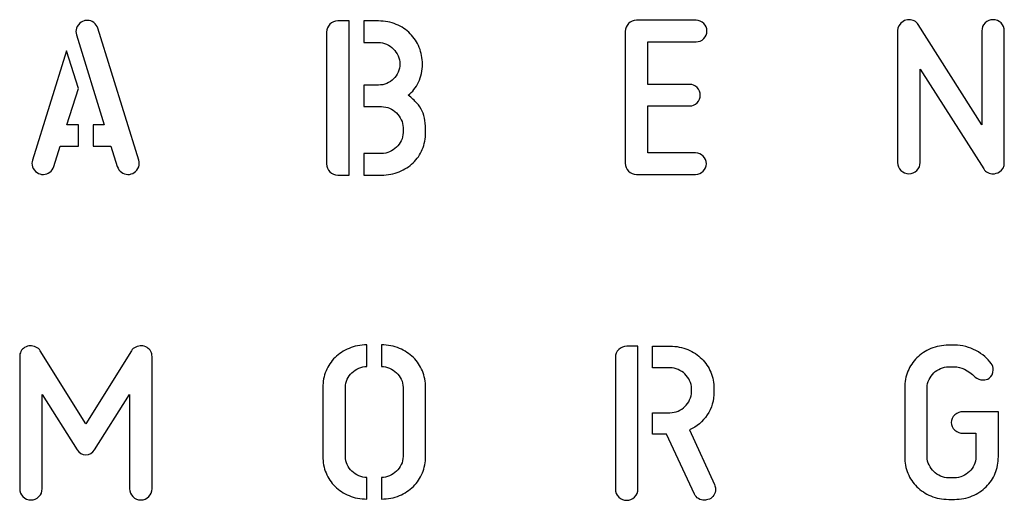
# Model space of a CAD drawing. Header units: millimetres. Extents: x -145 to 145, y -187 to 145.
# Tile 1 of 31: x -145 to -88, y -145 to -117. Entities that reach past the tile are written whole.
import ezdxf

# ---------------------------------------------------------------- set-up
doc = ezdxf.new("R2010")
doc.units = ezdxf.units.MM
doc.header["$MEASUREMENT"] = 0
doc.layers.add('Ebene 1', color=7, linetype='Continuous')

msp = doc.modelspace()

# ---------------------------------------------------------------- linework, layer by layer
at = {"layer": 'Ebene 1', "color": 1}
for points, knots in [([(-137.9263, -125.4345), (-137.9075, -125.5098), (-137.8981, -125.571), (-137.8981, -125.618), (-137.8981, -125.618), (-137.8981, -125.7591), (-137.9451, -125.8908), (-138.0392, -126.0131), (-138.0392, -126.0131), (-138.1333, -126.1354), (-138.2415, -126.2107), (-138.3638, -126.2389), (-138.3638, -126.2389), (-138.4202, -126.2577), (-138.4861, -126.2671), (-138.5613, -126.2671), (-138.5613, -126.2671), (-138.693, -126.2671), (-138.8153, -126.2248), (-138.9282, -126.1401), (-138.9282, -126.1401), (-139.0411, -126.0554), (-139.1211, -125.9472), (-139.1681, -125.8155), (-139.1681, -125.8155), (-139.1681, -125.8155), (-139.535, -124.6443), (-139.535, -124.6443), (-139.535, -124.6443), (-139.535, -124.6443), (-140.5651, -124.6443), (-140.5651, -124.6443), (-140.5651, -124.6443), (-140.5651, -124.6443), (-140.5651, -123.4025), (-140.5651, -123.4025), (-140.5651, -123.4025), (-140.5651, -123.4025), (-139.916, -123.4025), (-139.916, -123.4025), (-139.916, -123.4025), (-139.916, -123.4025), (-141.5246, -118.2097), (-141.5246, -118.2097), (-141.5246, -118.2097), (-141.5435, -118.1344), (-141.5529, -118.0733), (-141.5529, -118.0262), (-141.5529, -118.0262), (-141.5529, -117.8851), (-141.5058, -117.7534), (-141.4118, -117.6311), (-141.4118, -117.6311), (-141.3177, -117.5088), (-141.2095, -117.4336), (-141.0872, -117.4053), (-141.0872, -117.4053), (-141.0308, -117.3865), (-140.9649, -117.3771), (-140.8896, -117.3771), (-140.8896, -117.3771), (-140.7579, -117.3771), (-140.6356, -117.4194), (-140.5228, -117.5041), (-140.5228, -117.5041), (-140.4099, -117.5888), (-140.3299, -117.697), (-140.2829, -117.8287), (-140.2829, -117.8287), (-140.2829, -117.8287), (-137.9263, -125.4345), (-137.9263, -125.4345)], [0, 0, 0, 0, 0.0555556, 0.0555556, 0.0555556, 0.0555556, 0.1111111, 0.1111111, 0.1111111, 0.1111111, 0.1666667, 0.1666667, 0.1666667, 0.1666667, 0.2222222, 0.2222222, 0.2222222, 0.2222222, 0.2777778, 0.2777778, 0.2777778, 0.2777778, 0.3333333, 0.3333333, 0.3333333, 0.3333333, 0.3888889, 0.3888889, 0.3888889, 0.3888889, 0.4444444, 0.4444444, 0.4444444, 0.4444444, 0.5, 0.5, 0.5, 0.5, 0.5555556, 0.5555556, 0.5555556, 0.5555556, 0.6111111, 0.6111111, 0.6111111, 0.6111111, 0.6666667, 0.6666667, 0.6666667, 0.6666667, 0.7222222, 0.7222222, 0.7222222, 0.7222222, 0.7777778, 0.7777778, 0.7777778, 0.7777778, 0.8333333, 0.8333333, 0.8333333, 0.8333333, 0.8888889, 0.8888889, 0.8888889, 0.8888889, 0.9444444, 0.9444444, 0.9444444, 0.9444444, 1, 1, 1, 1]), ([(-125.798, -126.3034), (-125.798, -126.3034), (-126.4471, -126.3034), (-126.4471, -126.3034), (-126.4471, -126.3034), (-126.6259, -126.3034), (-126.7787, -126.2399), (-126.9057, -126.1129), (-126.9057, -126.1129), (-127.0327, -125.9859), (-127.0962, -125.833), (-127.0962, -125.6543), (-127.0962, -125.6543), (-127.0962, -125.6543), (-127.0962, -118.0625), (-127.0962, -118.0625), (-127.0962, -118.0625), (-127.0962, -117.8838), (-127.0327, -117.7309), (-126.9057, -117.6039), (-126.9057, -117.6039), (-126.7787, -117.4769), (-126.6259, -117.4134), (-126.4471, -117.4134), (-126.4471, -117.4134), (-126.4471, -117.4134), (-125.798, -117.4134), (-125.798, -117.4134), (-125.798, -117.4134), (-125.798, -117.4134), (-125.798, -126.3034), (-125.798, -126.3034)], [0, 0, 0, 0, 0.125, 0.125, 0.125, 0.125, 0.25, 0.25, 0.25, 0.25, 0.375, 0.375, 0.375, 0.375, 0.5, 0.5, 0.5, 0.5, 0.625, 0.625, 0.625, 0.625, 0.75, 0.75, 0.75, 0.75, 0.875, 0.875, 0.875, 0.875, 1, 1, 1, 1]), ([(-122.3831, -121.6891), (-122.1856, -121.849), (-122.0209, -122.0019), (-121.8892, -122.1477), (-121.8892, -122.1477), (-121.7575, -122.2935), (-121.6541, -122.4487), (-121.5788, -122.6133), (-121.5788, -122.6133), (-121.5035, -122.778), (-121.4518, -122.9591), (-121.4236, -123.1566), (-121.4236, -123.1566), (-121.3953, -123.3542), (-121.3812, -123.5847), (-121.3812, -123.8481), (-121.3812, -123.8481), (-121.3812, -124.1961), (-121.4447, -124.5207), (-121.5717, -124.8217), (-121.5717, -124.8217), (-121.6987, -125.1228), (-121.8751, -125.3815), (-122.1009, -125.5978), (-122.1009, -125.5978), (-122.3267, -125.8142), (-122.5948, -125.9859), (-122.9052, -126.1129), (-122.9052, -126.1129), (-123.2157, -126.2399), (-123.5543, -126.3034), (-123.9212, -126.3034), (-123.9212, -126.3034), (-123.9212, -126.3034), (-124.9513, -126.3034), (-124.9513, -126.3034), (-124.9513, -126.3034), (-124.9513, -126.3034), (-124.9513, -125.0616), (-124.9513, -125.0616), (-124.9513, -125.0616), (-124.9513, -125.0616), (-123.9212, -125.0616), (-123.9212, -125.0616), (-123.9212, -125.0616), (-123.7613, -125.0616), (-123.6061, -125.0287), (-123.4556, -124.9628), (-123.4556, -124.9628), (-123.3051, -124.897), (-123.1733, -124.81), (-123.0605, -124.7018), (-123.0605, -124.7018), (-122.9476, -124.5936), (-122.8558, -124.4666), (-122.7853, -124.3208), (-122.7853, -124.3208), (-122.7147, -124.175), (-122.6795, -124.0174), (-122.6795, -123.8481), (-122.6795, -123.8481), (-122.6795, -123.8481), (-122.6795, -123.5658), (-122.6795, -123.5658), (-122.6795, -123.5658), (-122.6795, -123.4059), (-122.7147, -123.2531), (-122.7853, -123.1072), (-122.7853, -123.1072), (-122.8558, -122.9614), (-122.9476, -122.8321), (-123.0605, -122.7192), (-123.0605, -122.7192), (-123.1733, -122.6063), (-123.3051, -122.5169), (-123.4556, -122.4511), (-123.4556, -122.4511), (-123.6061, -122.3852), (-123.7613, -122.3523), (-123.9212, -122.3523), (-123.9212, -122.3523), (-123.9212, -122.3523), (-124.9513, -122.3523), (-124.9513, -122.3523), (-124.9513, -122.3523), (-124.9513, -122.3523), (-124.9513, -121.1105), (-124.9513, -121.1105), (-124.9513, -121.1105), (-124.9513, -121.1105), (-124.1047, -121.1105), (-124.1047, -121.1105), (-124.1047, -121.1105), (-123.9353, -121.1105), (-123.7754, -121.0799), (-123.6249, -121.0188), (-123.6249, -121.0188), (-123.4744, -120.9576), (-123.3427, -120.8706), (-123.2298, -120.7577), (-123.2298, -120.7577), (-123.1169, -120.6448), (-123.0275, -120.5155), (-122.9617, -120.3697), (-122.9617, -120.3697), (-122.8958, -120.2239), (-122.8629, -120.0663), (-122.8629, -119.897), (-122.8629, -119.897), (-122.8629, -119.7276), (-122.8982, -119.5677), (-122.9687, -119.4172), (-122.9687, -119.4172), (-123.0393, -119.2667), (-123.131, -119.135), (-123.2439, -119.0221), (-123.2439, -119.0221), (-123.3568, -118.9092), (-123.4885, -118.8198), (-123.639, -118.754), (-123.639, -118.754), (-123.7895, -118.6881), (-123.9448, -118.6552), (-124.1047, -118.6552), (-124.1047, -118.6552), (-124.1047, -118.6552), (-124.9513, -118.6552), (-124.9513, -118.6552), (-124.9513, -118.6552), (-124.9513, -118.6552), (-124.9513, -117.4134), (-124.9513, -117.4134), (-124.9513, -117.4134), (-124.9513, -117.4134), (-124.1047, -117.4134), (-124.1047, -117.4134), (-124.1047, -117.4134), (-123.7284, -117.4134), (-123.385, -117.4793), (-123.0746, -117.611), (-123.0746, -117.611), (-122.7641, -117.7427), (-122.496, -117.9214), (-122.2702, -118.1472), (-122.2702, -118.1472), (-122.0445, -118.373), (-121.8704, -118.6364), (-121.7481, -118.9374), (-121.7481, -118.9374), (-121.6258, -119.2384), (-121.5647, -119.5583), (-121.5647, -119.897), (-121.5647, -119.897), (-121.5647, -120.2733), (-121.6399, -120.6213), (-121.7905, -120.9412), (-121.7905, -120.9412), (-121.941, -121.261), (-122.1385, -121.5103), (-122.3831, -121.6891)], [0, 0, 0, 0, 0.025, 0.025, 0.025, 0.025, 0.05, 0.05, 0.05, 0.05, 0.075, 0.075, 0.075, 0.075, 0.1, 0.1, 0.1, 0.1, 0.125, 0.125, 0.125, 0.125, 0.15, 0.15, 0.15, 0.15, 0.175, 0.175, 0.175, 0.175, 0.2, 0.2, 0.2, 0.2, 0.225, 0.225, 0.225, 0.225, 0.25, 0.25, 0.25, 0.25, 0.275, 0.275, 0.275, 0.275, 0.3, 0.3, 0.3, 0.3, 0.325, 0.325, 0.325, 0.325, 0.35, 0.35, 0.35, 0.35, 0.375, 0.375, 0.375, 0.375, 0.4, 0.4, 0.4, 0.4, 0.425, 0.425, 0.425, 0.425, 0.45, 0.45, 0.45, 0.45, 0.475, 0.475, 0.475, 0.475, 0.5, 0.5, 0.5, 0.5, 0.525, 0.525, 0.525, 0.525, 0.55, 0.55, 0.55, 0.55, 0.575, 0.575, 0.575, 0.575, 0.6, 0.6, 0.6, 0.6, 0.625, 0.625, 0.625, 0.625, 0.65, 0.65, 0.65, 0.65, 0.675, 0.675, 0.675, 0.675, 0.7, 0.7, 0.7, 0.7, 0.725, 0.725, 0.725, 0.725, 0.75, 0.75, 0.75, 0.75, 0.775, 0.775, 0.775, 0.775, 0.8, 0.8, 0.8, 0.8, 0.825, 0.825, 0.825, 0.825, 0.85, 0.85, 0.85, 0.85, 0.875, 0.875, 0.875, 0.875, 0.9, 0.9, 0.9, 0.9, 0.925, 0.925, 0.925, 0.925, 0.95, 0.95, 0.95, 0.95, 0.975, 0.975, 0.975, 0.975, 1, 1, 1, 1]), ([(-109.2178, -126.2657), (-109.3966, -126.2657), (-109.5494, -126.2022), (-109.6764, -126.0752), (-109.6764, -126.0752), (-109.8034, -125.9482), (-109.8669, -125.7953), (-109.8669, -125.6166), (-109.8669, -125.6166), (-109.8669, -125.6166), (-109.8669, -118.0248), (-109.8669, -118.0248), (-109.8669, -118.0248), (-109.8669, -117.8461), (-109.8034, -117.6932), (-109.6764, -117.5662), (-109.6764, -117.5662), (-109.5494, -117.4392), (-109.3966, -117.3757), (-109.2178, -117.3757), (-109.2178, -117.3757), (-109.2178, -117.3757), (-105.7747, -117.3757), (-105.7747, -117.3757), (-105.7747, -117.3757), (-105.6054, -117.3757), (-105.4596, -117.4369), (-105.3373, -117.5592), (-105.3373, -117.5592), (-105.215, -117.6814), (-105.1538, -117.8273), (-105.1538, -117.9966), (-105.1538, -117.9966), (-105.1538, -118.1659), (-105.215, -118.3117), (-105.3373, -118.434), (-105.3373, -118.434), (-105.4596, -118.5563), (-105.6054, -118.6175), (-105.7747, -118.6175), (-105.7747, -118.6175), (-105.7747, -118.6175), (-108.5687, -118.6175), (-108.5687, -118.6175), (-108.5687, -118.6175), (-108.5687, -118.6175), (-108.5687, -121.0728), (-108.5687, -121.0728), (-108.5687, -121.0728), (-108.5687, -121.0728), (-106.1557, -121.0728), (-106.1557, -121.0728), (-106.1557, -121.0728), (-105.9864, -121.0728), (-105.8406, -121.134), (-105.7183, -121.2563), (-105.7183, -121.2563), (-105.596, -121.3786), (-105.5348, -121.5244), (-105.5348, -121.6937), (-105.5348, -121.6937), (-105.5348, -121.863), (-105.596, -122.0089), (-105.7183, -122.1311), (-105.7183, -122.1311), (-105.8406, -122.2534), (-105.9864, -122.3146), (-106.1557, -122.3146), (-106.1557, -122.3146), (-106.1557, -122.3146), (-108.5687, -122.3146), (-108.5687, -122.3146), (-108.5687, -122.3146), (-108.5687, -122.3146), (-108.5687, -125.0239), (-108.5687, -125.0239), (-108.5687, -125.0239), (-108.5687, -125.0239), (-105.8029, -125.0239), (-105.8029, -125.0239), (-105.8029, -125.0239), (-105.6336, -125.0239), (-105.4878, -125.0851), (-105.3655, -125.2074), (-105.3655, -125.2074), (-105.2432, -125.3297), (-105.182, -125.4755), (-105.182, -125.6448), (-105.182, -125.6448), (-105.182, -125.8141), (-105.2432, -125.96), (-105.3655, -126.0823), (-105.3655, -126.0823), (-105.4878, -126.2046), (-105.6336, -126.2657), (-105.8029, -126.2657), (-105.8029, -126.2657), (-105.8029, -126.2657), (-109.2178, -126.2657), (-109.2178, -126.2657)], [0, 0, 0, 0, 0.04, 0.04, 0.04, 0.04, 0.08, 0.08, 0.08, 0.08, 0.12, 0.12, 0.12, 0.12, 0.16, 0.16, 0.16, 0.16, 0.2, 0.2, 0.2, 0.2, 0.24, 0.24, 0.24, 0.24, 0.28, 0.28, 0.28, 0.28, 0.32, 0.32, 0.32, 0.32, 0.36, 0.36, 0.36, 0.36, 0.4, 0.4, 0.4, 0.4, 0.44, 0.44, 0.44, 0.44, 0.48, 0.48, 0.48, 0.48, 0.52, 0.52, 0.52, 0.52, 0.56, 0.56, 0.56, 0.56, 0.6, 0.6, 0.6, 0.6, 0.64, 0.64, 0.64, 0.64, 0.68, 0.68, 0.68, 0.68, 0.72, 0.72, 0.72, 0.72, 0.76, 0.76, 0.76, 0.76, 0.8, 0.8, 0.8, 0.8, 0.84, 0.84, 0.84, 0.84, 0.88, 0.88, 0.88, 0.88, 0.92, 0.92, 0.92, 0.92, 0.96, 0.96, 0.96, 0.96, 1, 1, 1, 1]), ([(-92.8515, -120.1902), (-92.8515, -120.1902), (-92.8515, -125.5807), (-92.8515, -125.5807), (-92.8515, -125.5807), (-92.8515, -125.7594), (-92.915, -125.9123), (-93.042, -126.0393), (-93.042, -126.0393), (-93.169, -126.1663), (-93.3219, -126.2298), (-93.5006, -126.2298), (-93.5006, -126.2298), (-93.6794, -126.2298), (-93.8322, -126.1663), (-93.9592, -126.0393), (-93.9592, -126.0393), (-94.0862, -125.9123), (-94.1497, -125.7594), (-94.1497, -125.5807), (-94.1497, -125.5807), (-94.1497, -125.5807), (-94.1497, -117.9748), (-94.1497, -117.9748), (-94.1497, -117.9748), (-94.1497, -117.749), (-94.0463, -117.5703), (-93.8393, -117.4386), (-93.8393, -117.4386), (-93.7358, -117.3727), (-93.6182, -117.3398), (-93.4865, -117.3398), (-93.4865, -117.3398), (-93.383, -117.3398), (-93.2843, -117.3633), (-93.1902, -117.4104), (-93.1902, -117.4104), (-93.0961, -117.4574), (-93.0208, -117.528), (-92.9644, -117.622), (-92.9644, -117.622), (-92.9644, -117.622), (-89.2955, -123.4076), (-89.2955, -123.4076), (-89.2955, -123.4076), (-89.2955, -123.4076), (-89.2955, -117.9889), (-89.2955, -117.9889), (-89.2955, -117.9889), (-89.2955, -117.8102), (-89.232, -117.6573), (-89.105, -117.5303), (-89.105, -117.5303), (-88.978, -117.4033), (-88.8251, -117.3398), (-88.6464, -117.3398), (-88.6464, -117.3398), (-88.4677, -117.3398), (-88.3148, -117.4033), (-88.1878, -117.5303), (-88.1878, -117.5303), (-88.0608, -117.6573), (-87.9973, -117.8102), (-87.9973, -117.9889), (-87.9973, -117.9889), (-87.9973, -117.9889), (-87.9973, -125.5948), (-87.9973, -125.5948), (-87.9973, -125.5948), (-87.9973, -125.83), (-88.0914, -126.004), (-88.2795, -126.1169), (-88.2795, -126.1169), (-88.4112, -126.1922), (-88.5335, -126.2298), (-88.6464, -126.2298), (-88.6464, -126.2298), (-88.7499, -126.2298), (-88.851, -126.2063), (-88.9498, -126.1592), (-88.9498, -126.1592), (-89.0486, -126.1122), (-89.1262, -126.0417), (-89.1826, -125.9476), (-89.1826, -125.9476), (-89.1826, -125.9476), (-92.8515, -120.1902), (-92.8515, -120.1902)], [0, 0, 0, 0, 0.0454545, 0.0454545, 0.0454545, 0.0454545, 0.0909091, 0.0909091, 0.0909091, 0.0909091, 0.1363636, 0.1363636, 0.1363636, 0.1363636, 0.1818182, 0.1818182, 0.1818182, 0.1818182, 0.2272727, 0.2272727, 0.2272727, 0.2272727, 0.2727273, 0.2727273, 0.2727273, 0.2727273, 0.3181818, 0.3181818, 0.3181818, 0.3181818, 0.3636364, 0.3636364, 0.3636364, 0.3636364, 0.4090909, 0.4090909, 0.4090909, 0.4090909, 0.4545455, 0.4545455, 0.4545455, 0.4545455, 0.5, 0.5, 0.5, 0.5, 0.5454545, 0.5454545, 0.5454545, 0.5454545, 0.5909091, 0.5909091, 0.5909091, 0.5909091, 0.6363636, 0.6363636, 0.6363636, 0.6363636, 0.6818182, 0.6818182, 0.6818182, 0.6818182, 0.7272727, 0.7272727, 0.7272727, 0.7272727, 0.7727273, 0.7727273, 0.7727273, 0.7727273, 0.8181818, 0.8181818, 0.8181818, 0.8181818, 0.8636364, 0.8636364, 0.8636364, 0.8636364, 0.9090909, 0.9090909, 0.9090909, 0.9090909, 0.9545455, 0.9545455, 0.9545455, 0.9545455, 1, 1, 1, 1]), ([(-141.3976, -121.3), (-141.3976, -121.3), (-142.075, -123.4025), (-142.075, -123.4025), (-142.075, -123.4025), (-142.075, -123.4025), (-141.4118, -123.4025), (-141.4118, -123.4025), (-141.4118, -123.4025), (-141.4118, -123.4025), (-141.4118, -124.6443), (-141.4118, -124.6443), (-141.4118, -124.6443), (-141.4118, -124.6443), (-142.456, -124.6443), (-142.456, -124.6443), (-142.456, -124.6443), (-142.456, -124.6443), (-142.8229, -125.8155), (-142.8229, -125.8155), (-142.8229, -125.8155), (-142.8699, -125.9472), (-142.9499, -126.0554), (-143.0628, -126.1401), (-143.0628, -126.1401), (-143.1756, -126.2248), (-143.2979, -126.2671), (-143.4296, -126.2671), (-143.4296, -126.2671), (-143.5049, -126.2671), (-143.5708, -126.2577), (-143.6272, -126.2389), (-143.6272, -126.2389), (-143.7495, -126.2107), (-143.8577, -126.1354), (-143.9518, -126.0131), (-143.9518, -126.0131), (-144.0458, -125.8908), (-144.0929, -125.7591), (-144.0929, -125.618), (-144.0929, -125.618), (-144.0929, -125.571), (-144.0835, -125.5098), (-144.0646, -125.4345), (-144.0646, -125.4345), (-144.0646, -125.4345), (-142.0891, -119.1269), (-142.0891, -119.1269), (-142.0891, -119.1269), (-142.0891, -119.1269), (-141.3976, -121.3), (-141.3976, -121.3)], [0, 0, 0, 0, 0.0769231, 0.0769231, 0.0769231, 0.0769231, 0.1538462, 0.1538462, 0.1538462, 0.1538462, 0.2307692, 0.2307692, 0.2307692, 0.2307692, 0.3076923, 0.3076923, 0.3076923, 0.3076923, 0.3846154, 0.3846154, 0.3846154, 0.3846154, 0.4615385, 0.4615385, 0.4615385, 0.4615385, 0.5384615, 0.5384615, 0.5384615, 0.5384615, 0.6153846, 0.6153846, 0.6153846, 0.6153846, 0.6923077, 0.6923077, 0.6923077, 0.6923077, 0.7692308, 0.7692308, 0.7692308, 0.7692308, 0.8461538, 0.8461538, 0.8461538, 0.8461538, 0.9230769, 0.9230769, 0.9230769, 0.9230769, 1, 1, 1, 1]), ([(-140.4806, -142.1498), (-140.6029, -142.338), (-140.7723, -142.432), (-140.9886, -142.432), (-140.9886, -142.432), (-141.1956, -142.432), (-141.3602, -142.338), (-141.4825, -142.1498), (-141.4825, -142.1498), (-141.4825, -142.1498), (-143.5004, -138.9607), (-143.5004, -138.9607), (-143.5004, -138.9607), (-143.5004, -138.9607), (-143.5004, -144.3935), (-143.5004, -144.3935), (-143.5004, -144.3935), (-143.5004, -144.5722), (-143.5639, -144.7251), (-143.6909, -144.8521), (-143.6909, -144.8521), (-143.8179, -144.9791), (-143.9708, -145.0426), (-144.1495, -145.0426), (-144.1495, -145.0426), (-144.3283, -145.0426), (-144.4811, -144.9791), (-144.6081, -144.8521), (-144.6081, -144.8521), (-144.7351, -144.7251), (-144.7986, -144.5722), (-144.7986, -144.3935), (-144.7986, -144.3935), (-144.7986, -144.3935), (-144.7986, -136.7735), (-144.7986, -136.7735), (-144.7986, -136.7735), (-144.7986, -136.67), (-144.7751, -136.5712), (-144.7281, -136.4772), (-144.7281, -136.4772), (-144.681, -136.3831), (-144.6105, -136.3078), (-144.5164, -136.2514), (-144.5164, -136.2514), (-144.4035, -136.1855), (-144.2953, -136.1526), (-144.1919, -136.1526), (-144.1919, -136.1526), (-144.0884, -136.1526), (-143.9802, -136.1761), (-143.8673, -136.2232), (-143.8673, -136.2232), (-143.7544, -136.2702), (-143.6697, -136.3408), (-143.6133, -136.4348), (-143.6133, -136.4348), (-143.6133, -136.4348), (-140.9886, -140.654), (-140.9886, -140.654), (-140.9886, -140.654), (-140.9886, -140.654), (-138.3499, -136.4348), (-138.3499, -136.4348), (-138.3499, -136.4348), (-138.2934, -136.3408), (-138.2088, -136.2702), (-138.0959, -136.2232), (-138.0959, -136.2232), (-137.983, -136.1761), (-137.8748, -136.1526), (-137.7713, -136.1526), (-137.7713, -136.1526), (-137.6678, -136.1526), (-137.5596, -136.1855), (-137.4468, -136.2514), (-137.4468, -136.2514), (-137.3527, -136.3078), (-137.2821, -136.3831), (-137.2351, -136.4772), (-137.2351, -136.4772), (-137.188, -136.5712), (-137.1645, -136.67), (-137.1645, -136.7735), (-137.1645, -136.7735), (-137.1645, -136.7735), (-137.1645, -144.3935), (-137.1645, -144.3935), (-137.1645, -144.3935), (-137.1645, -144.5722), (-137.228, -144.7251), (-137.355, -144.8521), (-137.355, -144.8521), (-137.482, -144.9791), (-137.6349, -145.0426), (-137.8136, -145.0426), (-137.8136, -145.0426), (-137.9924, -145.0426), (-138.1453, -144.9791), (-138.2723, -144.8521), (-138.2723, -144.8521), (-138.3993, -144.7251), (-138.4628, -144.5722), (-138.4628, -144.3935), (-138.4628, -144.3935), (-138.4628, -144.3935), (-138.4628, -138.9607), (-138.4628, -138.9607), (-138.4628, -138.9607), (-138.4628, -138.9607), (-140.4806, -142.1498), (-140.4806, -142.1498)], [0, 0, 0, 0, 0.0357143, 0.0357143, 0.0357143, 0.0357143, 0.0714286, 0.0714286, 0.0714286, 0.0714286, 0.1071429, 0.1071429, 0.1071429, 0.1071429, 0.1428571, 0.1428571, 0.1428571, 0.1428571, 0.1785714, 0.1785714, 0.1785714, 0.1785714, 0.2142857, 0.2142857, 0.2142857, 0.2142857, 0.25, 0.25, 0.25, 0.25, 0.2857143, 0.2857143, 0.2857143, 0.2857143, 0.3214286, 0.3214286, 0.3214286, 0.3214286, 0.3571429, 0.3571429, 0.3571429, 0.3571429, 0.3928571, 0.3928571, 0.3928571, 0.3928571, 0.4285714, 0.4285714, 0.4285714, 0.4285714, 0.4642857, 0.4642857, 0.4642857, 0.4642857, 0.5, 0.5, 0.5, 0.5, 0.5357143, 0.5357143, 0.5357143, 0.5357143, 0.5714286, 0.5714286, 0.5714286, 0.5714286, 0.6071429, 0.6071429, 0.6071429, 0.6071429, 0.6428571, 0.6428571, 0.6428571, 0.6428571, 0.6785714, 0.6785714, 0.6785714, 0.6785714, 0.7142857, 0.7142857, 0.7142857, 0.7142857, 0.75, 0.75, 0.75, 0.75, 0.7857143, 0.7857143, 0.7857143, 0.7857143, 0.8214286, 0.8214286, 0.8214286, 0.8214286, 0.8571429, 0.8571429, 0.8571429, 0.8571429, 0.8928571, 0.8928571, 0.8928571, 0.8928571, 0.9285714, 0.9285714, 0.9285714, 0.9285714, 0.9642857, 0.9642857, 0.9642857, 0.9642857, 1, 1, 1, 1]), ([(-124.7704, -144.9889), (-125.1467, -144.9889), (-125.4901, -144.923), (-125.8006, -144.7913), (-125.8006, -144.7913), (-126.111, -144.6596), (-126.3791, -144.4833), (-126.6049, -144.2622), (-126.6049, -144.2622), (-126.8307, -144.0411), (-127.0047, -143.7824), (-127.127, -143.4861), (-127.127, -143.4861), (-127.2493, -143.1897), (-127.3104, -142.8722), (-127.3104, -142.5336), (-127.3104, -142.5336), (-127.3104, -142.5336), (-127.3104, -138.5542), (-127.3104, -138.5542), (-127.3104, -138.5542), (-127.3104, -138.2156), (-127.2493, -137.8981), (-127.127, -137.6017), (-127.127, -137.6017), (-127.0047, -137.3054), (-126.8307, -137.0467), (-126.6049, -136.8256), (-126.6049, -136.8256), (-126.3791, -136.6046), (-126.111, -136.4282), (-125.8006, -136.2965), (-125.8006, -136.2965), (-125.4901, -136.1648), (-125.1467, -136.0989), (-124.7704, -136.0989), (-124.7704, -136.0989), (-124.7704, -136.0989), (-124.7704, -137.3407), (-124.7704, -137.3407), (-124.7704, -137.3407), (-124.9304, -137.3407), (-125.0856, -137.3736), (-125.2361, -137.4395), (-125.2361, -137.4395), (-125.3866, -137.5053), (-125.5183, -137.5923), (-125.6312, -137.7005), (-125.6312, -137.7005), (-125.7441, -137.8087), (-125.8358, -137.9357), (-125.9064, -138.0815), (-125.9064, -138.0815), (-125.9769, -138.2273), (-126.0122, -138.3849), (-126.0122, -138.5542), (-126.0122, -138.5542), (-126.0122, -138.5542), (-126.0122, -142.5336), (-126.0122, -142.5336), (-126.0122, -142.5336), (-126.0122, -142.7029), (-125.9769, -142.8605), (-125.9064, -143.0063), (-125.9064, -143.0063), (-125.8358, -143.1521), (-125.7441, -143.2791), (-125.6312, -143.3873), (-125.6312, -143.3873), (-125.5183, -143.4955), (-125.3866, -143.5825), (-125.2361, -143.6483), (-125.2361, -143.6483), (-125.0856, -143.7142), (-124.9304, -143.7471), (-124.7704, -143.7471), (-124.7704, -143.7471), (-124.7704, -143.7471), (-124.7704, -144.9889), (-124.7704, -144.9889)], [0, 0, 0, 0, 0.05, 0.05, 0.05, 0.05, 0.1, 0.1, 0.1, 0.1, 0.15, 0.15, 0.15, 0.15, 0.2, 0.2, 0.2, 0.2, 0.25, 0.25, 0.25, 0.25, 0.3, 0.3, 0.3, 0.3, 0.35, 0.35, 0.35, 0.35, 0.4, 0.4, 0.4, 0.4, 0.45, 0.45, 0.45, 0.45, 0.5, 0.5, 0.5, 0.5, 0.55, 0.55, 0.55, 0.55, 0.6, 0.6, 0.6, 0.6, 0.65, 0.65, 0.65, 0.65, 0.7, 0.7, 0.7, 0.7, 0.75, 0.75, 0.75, 0.75, 0.8, 0.8, 0.8, 0.8, 0.85, 0.85, 0.85, 0.85, 0.9, 0.9, 0.9, 0.9, 0.95, 0.95, 0.95, 0.95, 1, 1, 1, 1]), ([(-123.9238, -143.7471), (-123.7639, -143.7471), (-123.6086, -143.7142), (-123.4581, -143.6483), (-123.4581, -143.6483), (-123.3076, -143.5825), (-123.1759, -143.4955), (-123.063, -143.3873), (-123.063, -143.3873), (-122.9501, -143.2791), (-122.8584, -143.1521), (-122.7878, -143.0063), (-122.7878, -143.0063), (-122.7173, -142.8605), (-122.682, -142.7029), (-122.682, -142.5336), (-122.682, -142.5336), (-122.682, -142.5336), (-122.682, -138.5542), (-122.682, -138.5542), (-122.682, -138.5542), (-122.682, -138.3849), (-122.7173, -138.2273), (-122.7878, -138.0815), (-122.7878, -138.0815), (-122.8584, -137.9357), (-122.9501, -137.8087), (-123.063, -137.7005), (-123.063, -137.7005), (-123.1759, -137.5923), (-123.3076, -137.5053), (-123.4581, -137.4395), (-123.4581, -137.4395), (-123.6086, -137.3736), (-123.7639, -137.3407), (-123.9238, -137.3407), (-123.9238, -137.3407), (-123.9238, -137.3407), (-123.9238, -136.0989), (-123.9238, -136.0989), (-123.9238, -136.0989), (-123.5475, -136.0989), (-123.2041, -136.1648), (-122.8937, -136.2965), (-122.8937, -136.2965), (-122.5832, -136.4282), (-122.3151, -136.6046), (-122.0893, -136.8256), (-122.0893, -136.8256), (-121.8636, -137.0467), (-121.6895, -137.3054), (-121.5672, -137.6017), (-121.5672, -137.6017), (-121.4449, -137.8981), (-121.3838, -138.2156), (-121.3838, -138.5542), (-121.3838, -138.5542), (-121.3838, -138.5542), (-121.3838, -142.5336), (-121.3838, -142.5336), (-121.3838, -142.5336), (-121.3838, -142.8722), (-121.4449, -143.1897), (-121.5672, -143.4861), (-121.5672, -143.4861), (-121.6895, -143.7824), (-121.8636, -144.0411), (-122.0893, -144.2622), (-122.0893, -144.2622), (-122.3151, -144.4833), (-122.5832, -144.6596), (-122.8937, -144.7913), (-122.8937, -144.7913), (-123.2041, -144.923), (-123.5475, -144.9889), (-123.9238, -144.9889), (-123.9238, -144.9889), (-123.9238, -144.9889), (-123.9238, -143.7471), (-123.9238, -143.7471)], [0, 0, 0, 0, 0.05, 0.05, 0.05, 0.05, 0.1, 0.1, 0.1, 0.1, 0.15, 0.15, 0.15, 0.15, 0.2, 0.2, 0.2, 0.2, 0.25, 0.25, 0.25, 0.25, 0.3, 0.3, 0.3, 0.3, 0.35, 0.35, 0.35, 0.35, 0.4, 0.4, 0.4, 0.4, 0.45, 0.45, 0.45, 0.45, 0.5, 0.5, 0.5, 0.5, 0.55, 0.55, 0.55, 0.55, 0.6, 0.6, 0.6, 0.6, 0.65, 0.65, 0.65, 0.65, 0.7, 0.7, 0.7, 0.7, 0.75, 0.75, 0.75, 0.75, 0.8, 0.8, 0.8, 0.8, 0.85, 0.85, 0.85, 0.85, 0.9, 0.9, 0.9, 0.9, 0.95, 0.95, 0.95, 0.95, 1, 1, 1, 1]), ([(-110.4316, -136.8215), (-110.4316, -136.6428), (-110.3681, -136.4899), (-110.2411, -136.3629), (-110.2411, -136.3629), (-110.1141, -136.2359), (-109.9613, -136.1724), (-109.7825, -136.1724), (-109.7825, -136.1724), (-109.7825, -136.1724), (-109.1334, -136.1724), (-109.1334, -136.1724), (-109.1334, -136.1724), (-109.1334, -136.1724), (-109.1334, -144.4133), (-109.1334, -144.4133), (-109.1334, -144.4133), (-109.1334, -144.592), (-109.1969, -144.7449), (-109.3239, -144.8719), (-109.3239, -144.8719), (-109.4509, -144.9989), (-109.6038, -145.0624), (-109.7825, -145.0624), (-109.7825, -145.0624), (-109.9613, -145.0624), (-110.1141, -144.9989), (-110.2411, -144.8719), (-110.2411, -144.8719), (-110.3681, -144.7449), (-110.4316, -144.592), (-110.4316, -144.4133), (-110.4316, -144.4133), (-110.4316, -144.4133), (-110.4316, -136.8215), (-110.4316, -136.8215)], [0, 0, 0, 0, 0.1111111, 0.1111111, 0.1111111, 0.1111111, 0.2222222, 0.2222222, 0.2222222, 0.2222222, 0.3333333, 0.3333333, 0.3333333, 0.3333333, 0.4444444, 0.4444444, 0.4444444, 0.4444444, 0.5555556, 0.5555556, 0.5555556, 0.5555556, 0.6666667, 0.6666667, 0.6666667, 0.6666667, 0.7777778, 0.7777778, 0.7777778, 0.7777778, 0.8888889, 0.8888889, 0.8888889, 0.8888889, 1, 1, 1, 1]), ([(-106.156, -140.9984), (-105.7326, -140.8103), (-105.3916, -140.5233), (-105.1329, -140.1376), (-105.1329, -140.1376), (-104.8742, -139.7519), (-104.7449, -139.3051), (-104.7449, -138.7971), (-104.7449, -138.7971), (-104.7449, -138.7971), (-104.7449, -138.6277), (-104.7449, -138.6277), (-104.7449, -138.6277), (-104.7449, -138.2891), (-104.806, -137.9716), (-104.9283, -137.6752), (-104.9283, -137.6752), (-105.0506, -137.3789), (-105.2246, -137.1202), (-105.4504, -136.8991), (-105.4504, -136.8991), (-105.6762, -136.6781), (-105.9443, -136.5017), (-106.2547, -136.37), (-106.2547, -136.37), (-106.5652, -136.2383), (-106.9086, -136.1724), (-107.2849, -136.1724), (-107.2849, -136.1724), (-107.2849, -136.1724), (-108.2867, -136.1724), (-108.2867, -136.1724), (-108.2867, -136.1724), (-108.2867, -136.1724), (-108.2867, -137.4142), (-108.2867, -137.4142), (-108.2867, -137.4142), (-108.2867, -137.4142), (-107.2849, -137.4142), (-107.2849, -137.4142), (-107.2849, -137.4142), (-107.1249, -137.4142), (-106.9697, -137.4471), (-106.8192, -137.513), (-106.8192, -137.513), (-106.6687, -137.5788), (-106.537, -137.6658), (-106.4241, -137.774), (-106.4241, -137.774), (-106.3112, -137.8822), (-106.2195, -138.0092), (-106.1489, -138.155), (-106.1489, -138.155), (-106.0784, -138.3008), (-106.0431, -138.4584), (-106.0431, -138.6277), (-106.0431, -138.6277), (-106.0431, -138.6277), (-106.0431, -138.7971), (-106.0431, -138.7971), (-106.0431, -138.7971), (-106.0431, -138.9664), (-106.0784, -139.124), (-106.1489, -139.2698), (-106.1489, -139.2698), (-106.2195, -139.4156), (-106.3112, -139.5426), (-106.4241, -139.6508), (-106.4241, -139.6508), (-106.537, -139.759), (-106.6687, -139.846), (-106.8192, -139.9118), (-106.8192, -139.9118), (-106.9697, -139.9777), (-107.1249, -140.0106), (-107.2849, -140.0106), (-107.2849, -140.0106), (-107.2849, -140.0106), (-108.2867, -140.0106), (-108.2867, -140.0106), (-108.2867, -140.0106), (-108.2867, -140.0106), (-108.2867, -141.2524), (-108.2867, -141.2524), (-108.2867, -141.2524), (-108.2867, -141.2524), (-107.4824, -141.2524), (-107.4824, -141.2524), (-107.4824, -141.2524), (-107.4824, -141.2524), (-105.8737, -144.7096), (-105.8737, -144.7096), (-105.8737, -144.7096), (-105.8267, -144.8131), (-105.7491, -144.8978), (-105.6409, -144.9636), (-105.6409, -144.9636), (-105.5327, -145.0295), (-105.4175, -145.0624), (-105.2952, -145.0624), (-105.2952, -145.0624), (-105.2199, -145.0624), (-105.1259, -145.0389), (-105.013, -144.9918), (-105.013, -144.9918), (-104.9001, -144.9448), (-104.8131, -144.8695), (-104.7519, -144.7661), (-104.7519, -144.7661), (-104.6908, -144.6626), (-104.6602, -144.5497), (-104.6602, -144.4274), (-104.6602, -144.4274), (-104.6602, -144.3239), (-104.679, -144.2345), (-104.7166, -144.1593), (-104.7166, -144.1593), (-104.7166, -144.1593), (-106.156, -140.9984), (-106.156, -140.9984)], [0, 0, 0, 0, 0.0333333, 0.0333333, 0.0333333, 0.0333333, 0.0666667, 0.0666667, 0.0666667, 0.0666667, 0.1, 0.1, 0.1, 0.1, 0.1333333, 0.1333333, 0.1333333, 0.1333333, 0.1666667, 0.1666667, 0.1666667, 0.1666667, 0.2, 0.2, 0.2, 0.2, 0.2333333, 0.2333333, 0.2333333, 0.2333333, 0.2666667, 0.2666667, 0.2666667, 0.2666667, 0.3, 0.3, 0.3, 0.3, 0.3333333, 0.3333333, 0.3333333, 0.3333333, 0.3666667, 0.3666667, 0.3666667, 0.3666667, 0.4, 0.4, 0.4, 0.4, 0.4333333, 0.4333333, 0.4333333, 0.4333333, 0.4666667, 0.4666667, 0.4666667, 0.4666667, 0.5, 0.5, 0.5, 0.5, 0.5333333, 0.5333333, 0.5333333, 0.5333333, 0.5666667, 0.5666667, 0.5666667, 0.5666667, 0.6, 0.6, 0.6, 0.6, 0.6333333, 0.6333333, 0.6333333, 0.6333333, 0.6666667, 0.6666667, 0.6666667, 0.6666667, 0.7, 0.7, 0.7, 0.7, 0.7333333, 0.7333333, 0.7333333, 0.7333333, 0.7666667, 0.7666667, 0.7666667, 0.7666667, 0.8, 0.8, 0.8, 0.8, 0.8333333, 0.8333333, 0.8333333, 0.8333333, 0.8666667, 0.8666667, 0.8666667, 0.8666667, 0.9, 0.9, 0.9, 0.9, 0.9333333, 0.9333333, 0.9333333, 0.9333333, 0.9666667, 0.9666667, 0.9666667, 0.9666667, 1, 1, 1, 1]), ([(-90.8657, -136.1175), (-90.4235, -136.1175), (-90.012, -136.221), (-89.631, -136.428), (-89.631, -136.428), (-89.25, -136.6349), (-88.956, -136.8842), (-88.749, -137.1758), (-88.749, -137.1758), (-88.6738, -137.2793), (-88.6361, -137.4016), (-88.6361, -137.5427), (-88.6361, -137.5427), (-88.6361, -137.7497), (-88.7161, -137.9096), (-88.876, -138.0225), (-88.876, -138.0225), (-88.9701, -138.0884), (-89.0877, -138.1213), (-89.2288, -138.1213), (-89.2288, -138.1213), (-89.4075, -138.1213), (-89.5581, -138.0648), (-89.6803, -137.9519), (-89.6803, -137.9519), (-90.1037, -137.5568), (-90.4988, -137.3593), (-90.8657, -137.3593), (-90.8657, -137.3593), (-90.8657, -137.3593), (-91.2043, -137.3593), (-91.2043, -137.3593), (-91.2043, -137.3593), (-91.3643, -137.3593), (-91.5195, -137.3922), (-91.67, -137.4581), (-91.67, -137.4581), (-91.8205, -137.5239), (-91.9522, -137.6109), (-92.0651, -137.7191), (-92.0651, -137.7191), (-92.178, -137.8273), (-92.2697, -137.9543), (-92.3403, -138.1001), (-92.3403, -138.1001), (-92.4108, -138.2459), (-92.4461, -138.4035), (-92.4461, -138.5728), (-92.4461, -138.5728), (-92.4461, -138.5728), (-92.4461, -142.5522), (-92.4461, -142.5522), (-92.4461, -142.5522), (-92.4461, -142.7215), (-92.4108, -142.8791), (-92.3403, -143.0249), (-92.3403, -143.0249), (-92.2697, -143.1707), (-92.178, -143.2977), (-92.0651, -143.4059), (-92.0651, -143.4059), (-91.9522, -143.5141), (-91.8205, -143.6011), (-91.67, -143.6669), (-91.67, -143.6669), (-91.5195, -143.7328), (-91.3643, -143.7657), (-91.2043, -143.7657), (-91.2043, -143.7657), (-91.2043, -143.7657), (-90.8798, -143.7657), (-90.8798, -143.7657), (-90.8798, -143.7657), (-90.7105, -143.7657), (-90.5505, -143.7328), (-90.4, -143.6669), (-90.4, -143.6669), (-90.2495, -143.6011), (-90.1178, -143.5141), (-90.0049, -143.4059), (-90.0049, -143.4059), (-89.892, -143.2977), (-89.8026, -143.1707), (-89.7368, -143.0249), (-89.7368, -143.0249), (-89.6709, -142.8791), (-89.638, -142.7215), (-89.638, -142.5522), (-89.638, -142.5522), (-89.638, -142.5522), (-89.638, -141.1975), (-89.638, -141.1975), (-89.638, -141.1975), (-89.638, -141.1975), (-90.3718, -141.1975), (-90.3718, -141.1975), (-90.3718, -141.1975), (-90.5411, -141.1975), (-90.6987, -141.1364), (-90.8445, -141.0141), (-90.8445, -141.0141), (-90.9903, -140.8918), (-91.0632, -140.7459), (-91.0632, -140.5766), (-91.0632, -140.5766), (-91.0632, -140.4073), (-90.9903, -140.2615), (-90.8445, -140.1392), (-90.8445, -140.1392), (-90.6987, -140.0169), (-90.5411, -139.9557), (-90.3718, -139.9557), (-90.3718, -139.9557), (-90.3718, -139.9557), (-88.3398, -139.9557), (-88.3398, -139.9557), (-88.3398, -139.9557), (-88.3398, -139.9557), (-88.3398, -142.5522), (-88.3398, -142.5522), (-88.3398, -142.5522), (-88.3398, -142.8908), (-88.4009, -143.2083), (-88.5232, -143.5047), (-88.5232, -143.5047), (-88.6455, -143.801), (-88.8196, -144.0597), (-89.0453, -144.2808), (-89.0453, -144.2808), (-89.2711, -144.5019), (-89.5392, -144.6782), (-89.8497, -144.8099), (-89.8497, -144.8099), (-90.1601, -144.9416), (-90.5035, -145.0075), (-90.8798, -145.0075), (-90.8798, -145.0075), (-90.8798, -145.0075), (-91.2043, -145.0075), (-91.2043, -145.0075), (-91.2043, -145.0075), (-91.5806, -145.0075), (-91.924, -144.9416), (-92.2345, -144.8099), (-92.2345, -144.8099), (-92.5449, -144.6782), (-92.813, -144.5019), (-93.0388, -144.2808), (-93.0388, -144.2808), (-93.2646, -144.0597), (-93.4386, -143.801), (-93.5609, -143.5047), (-93.5609, -143.5047), (-93.6832, -143.2083), (-93.7443, -142.8908), (-93.7443, -142.5522), (-93.7443, -142.5522), (-93.7443, -142.5522), (-93.7443, -138.5728), (-93.7443, -138.5728), (-93.7443, -138.5728), (-93.7443, -138.2342), (-93.6832, -137.9167), (-93.5609, -137.6203), (-93.5609, -137.6203), (-93.4386, -137.324), (-93.2646, -137.0653), (-93.0388, -136.8442), (-93.0388, -136.8442), (-92.813, -136.6232), (-92.5449, -136.4468), (-92.2345, -136.3151), (-92.2345, -136.3151), (-91.924, -136.1834), (-91.5806, -136.1175), (-91.2043, -136.1175), (-91.2043, -136.1175), (-91.2043, -136.1175), (-90.8657, -136.1175), (-90.8657, -136.1175)], [0, 0, 0, 0, 0.0222222, 0.0222222, 0.0222222, 0.0222222, 0.0444444, 0.0444444, 0.0444444, 0.0444444, 0.0666667, 0.0666667, 0.0666667, 0.0666667, 0.0888889, 0.0888889, 0.0888889, 0.0888889, 0.1111111, 0.1111111, 0.1111111, 0.1111111, 0.1333333, 0.1333333, 0.1333333, 0.1333333, 0.1555556, 0.1555556, 0.1555556, 0.1555556, 0.1777778, 0.1777778, 0.1777778, 0.1777778, 0.2, 0.2, 0.2, 0.2, 0.2222222, 0.2222222, 0.2222222, 0.2222222, 0.2444444, 0.2444444, 0.2444444, 0.2444444, 0.2666667, 0.2666667, 0.2666667, 0.2666667, 0.2888889, 0.2888889, 0.2888889, 0.2888889, 0.3111111, 0.3111111, 0.3111111, 0.3111111, 0.3333333, 0.3333333, 0.3333333, 0.3333333, 0.3555556, 0.3555556, 0.3555556, 0.3555556, 0.3777778, 0.3777778, 0.3777778, 0.3777778, 0.4, 0.4, 0.4, 0.4, 0.4222222, 0.4222222, 0.4222222, 0.4222222, 0.4444444, 0.4444444, 0.4444444, 0.4444444, 0.4666667, 0.4666667, 0.4666667, 0.4666667, 0.4888889, 0.4888889, 0.4888889, 0.4888889, 0.5111111, 0.5111111, 0.5111111, 0.5111111, 0.5333333, 0.5333333, 0.5333333, 0.5333333, 0.5555556, 0.5555556, 0.5555556, 0.5555556, 0.5777778, 0.5777778, 0.5777778, 0.5777778, 0.6, 0.6, 0.6, 0.6, 0.6222222, 0.6222222, 0.6222222, 0.6222222, 0.6444444, 0.6444444, 0.6444444, 0.6444444, 0.6666667, 0.6666667, 0.6666667, 0.6666667, 0.6888889, 0.6888889, 0.6888889, 0.6888889, 0.7111111, 0.7111111, 0.7111111, 0.7111111, 0.7333333, 0.7333333, 0.7333333, 0.7333333, 0.7555556, 0.7555556, 0.7555556, 0.7555556, 0.7777778, 0.7777778, 0.7777778, 0.7777778, 0.8, 0.8, 0.8, 0.8, 0.8222222, 0.8222222, 0.8222222, 0.8222222, 0.8444444, 0.8444444, 0.8444444, 0.8444444, 0.8666667, 0.8666667, 0.8666667, 0.8666667, 0.8888889, 0.8888889, 0.8888889, 0.8888889, 0.9111111, 0.9111111, 0.9111111, 0.9111111, 0.9333333, 0.9333333, 0.9333333, 0.9333333, 0.9555556, 0.9555556, 0.9555556, 0.9555556, 0.9777778, 0.9777778, 0.9777778, 0.9777778, 1, 1, 1, 1])]:
    msp.add_open_spline(points, degree=3, knots=knots, dxfattribs=at)

doc.saveas('drawing.dxf')
